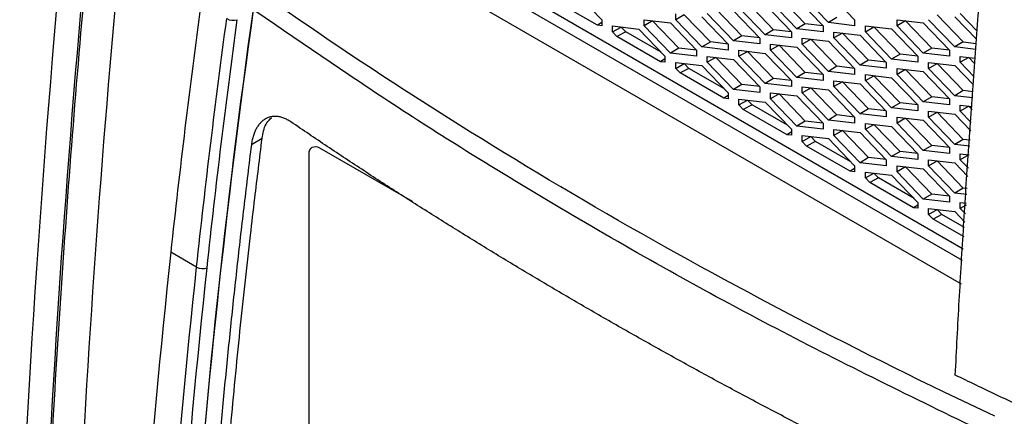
# Model space of a CAD drawing. Header units: millimetres. Extents: x -945 to 1227, y -951 to 1232.
# Tile 158 of 171: x 832 to 898, y 877 to 904. Entities that reach past the tile are written whole.
import ezdxf

# ---------------------------------------------------------------- set-up
doc = ezdxf.new("R2010")
doc.units = ezdxf.units.MM

msp = doc.modelspace()

# ---------------------------------------------------------------- linework, layer by layer
at = {"color": 7, "linetype": 'Continuous', "lineweight": 25}
for p, q in [((861.452, 907.955), (895.62, 888.23)), ((895.571, 887.443), (860.745, 907.546)), ((859.331, 906.73), (895.471, 885.867)), ((869.599, 905.415), (871.36, 903.585)), ((885.014, 903.323), (883.263, 905.143)), ((886.569, 903.393), (884.808, 905.223)), ((886.569, 905.417), (888.331, 903.587)), ((871.066, 903.221), (868.132, 904.915)), ((882.893, 902.914), (881.141, 904.734)), ((882.327, 904.6), (884.088, 902.77)), ((884.448, 902.984), (882.687, 904.814)), ((884.448, 905.009), (886.209, 903.179)), ((876.323, 903.589), (876.323, 903.987)), ((876.899, 903.917), (876.323, 903.589)), ((878.65, 902.097), (876.899, 903.917)), ((880.206, 902.167), (878.444, 903.997)), ((880.771, 902.506), (879.02, 904.326)), ((880.206, 904.192), (881.967, 902.362)), ((882.327, 902.576), (880.566, 904.406)), ((893.869, 903.919), (895.62, 902.099)), ((896.553, 902.816), (895.415, 903.999)), ((871.36, 903.408), (871.066, 903.221)), ((871.36, 903.187), (871.066, 903.221)), ((871.36, 903.585), (871.36, 903.187)), ((872.081, 903.17), (873.842, 902.966)), ((872.081, 902.772), (872.081, 903.17)), ((874.202, 903.578), (875.963, 903.375)), ((874.202, 903.18), (874.202, 903.578)), ((874.777, 903.509), (874.202, 903.18)), ((875.963, 901.35), (874.202, 903.18)), ((874.777, 903.509), (874.777, 903.512)), ((876.529, 901.689), (874.777, 903.509)), ((875.963, 903.375), (877.724, 901.545)), ((878.084, 901.759), (876.323, 903.589)), ((878.084, 903.783), (879.845, 901.953)), ((885.014, 903.323), (884.448, 902.984)), ((886.203, 903.186), (885.014, 903.323)), ((886.209, 903.179), (886.209, 902.781)), ((887.135, 903.731), (886.569, 903.393)), ((888.331, 903.189), (886.569, 903.393)), ((888.331, 903.587), (888.331, 903.189)), ((889.051, 903.171), (890.812, 902.968)), ((889.051, 902.774), (889.051, 903.171)), ((891.172, 903.182), (891.172, 903.58)), ((891.172, 903.58), (892.933, 903.377)), ((891.748, 903.511), (891.172, 903.182)), ((892.933, 901.352), (891.172, 903.182)), ((891.748, 903.513), (891.748, 903.511)), ((893.499, 901.691), (891.748, 903.511)), ((892.933, 903.377), (894.695, 901.547)), ((895.055, 901.76), (893.294, 903.591)), ((895.055, 903.785), (896.506, 902.277)), ((872.081, 902.772), (872.656, 903.1)), ((872.375, 902.466), (872.081, 902.772)), ((872.967, 902.777), (872.375, 902.466)), ((872.656, 903.1), (872.656, 903.103)), ((872.967, 902.777), (872.656, 903.1)), ((875.344, 901.405), (872.967, 902.777)), ((873.842, 902.966), (875.603, 901.136)), ((880.771, 902.506), (880.206, 902.167)), ((881.96, 902.369), (880.771, 902.506)), ((882.893, 902.914), (882.327, 902.576)), ((884.088, 902.372), (882.327, 902.576)), ((884.081, 902.777), (882.893, 902.914)), ((884.088, 902.77), (884.088, 902.372)), ((886.209, 902.781), (884.448, 902.984)), ((886.93, 902.365), (886.93, 902.763)), ((886.93, 902.763), (888.691, 902.56)), ((887.505, 902.694), (886.93, 902.365)), ((887.505, 902.694), (887.505, 902.696)), ((889.257, 900.874), (887.505, 902.694)), ((888.691, 902.56), (890.452, 900.73)), ((889.051, 902.774), (889.627, 903.102)), ((890.812, 900.943), (889.051, 902.774)), ((889.627, 903.102), (889.627, 903.105)), ((891.378, 901.282), (889.627, 903.102)), ((890.812, 902.968), (892.573, 901.138)), ((875.309, 900.772), (872.375, 902.466)), ((878.084, 901.759), (878.65, 902.097)), ((879.839, 901.96), (878.65, 902.097)), ((879.845, 901.953), (879.845, 901.555)), ((881.967, 901.964), (880.206, 902.167)), ((881.967, 902.362), (881.967, 901.964)), ((882.687, 901.548), (882.687, 901.946)), ((882.687, 901.946), (884.448, 901.743)), ((883.263, 901.877), (882.687, 901.548)), ((883.263, 901.877), (883.263, 901.879)), ((885.014, 900.057), (883.263, 901.877)), ((884.808, 902.354), (886.569, 902.151)), ((884.808, 901.957), (884.808, 902.354)), ((884.808, 901.957), (885.384, 902.285)), ((886.57, 900.126), (884.808, 901.957)), ((885.384, 902.285), (885.384, 902.288)), ((887.135, 900.465), (885.384, 902.285)), ((886.569, 902.151), (888.331, 900.321)), ((888.691, 900.535), (886.93, 902.365)), ((895.62, 902.099), (895.055, 901.76)), ((895.62, 902.099), (896.488, 901.999)), ((876.529, 901.689), (875.963, 901.35)), ((877.724, 901.147), (875.963, 901.35)), ((877.717, 901.552), (876.529, 901.689)), ((877.724, 901.545), (877.724, 901.147)), ((879.845, 901.555), (878.084, 901.759)), ((880.566, 901.537), (882.327, 901.334)), ((880.566, 901.139), (880.566, 901.537)), ((880.566, 901.139), (881.141, 901.468)), ((881.141, 901.468), (881.141, 901.471)), ((882.893, 899.648), (881.141, 901.468)), ((882.327, 901.334), (884.088, 899.504)), ((884.448, 899.718), (882.687, 901.548)), ((884.448, 901.743), (886.209, 899.913)), ((891.378, 901.282), (890.812, 900.943)), ((892.566, 901.145), (891.378, 901.282)), ((893.499, 901.691), (892.933, 901.352)), ((894.695, 901.149), (892.933, 901.352)), ((894.688, 901.554), (893.499, 901.691)), ((894.695, 901.547), (894.695, 901.149)), ((896.463, 901.598), (895.055, 901.76)), ((875.603, 900.959), (875.309, 900.772)), ((875.603, 900.738), (875.309, 900.772)), ((875.603, 901.136), (875.603, 900.738)), ((876.323, 900.72), (878.084, 900.517)), ((876.323, 900.322), (876.323, 900.72)), ((876.323, 900.322), (876.899, 900.651)), ((876.899, 900.651), (876.899, 900.654)), ((877.21, 900.328), (876.899, 900.651)), ((878.084, 900.517), (879.845, 898.687)), ((878.444, 900.731), (878.444, 901.129)), ((878.444, 901.129), (880.206, 900.926)), ((879.02, 901.059), (878.444, 900.731)), ((880.206, 898.901), (878.444, 900.731)), ((879.02, 901.059), (879.02, 901.062)), ((880.771, 899.24), (879.02, 901.059)), ((880.206, 900.926), (881.967, 899.096)), ((882.327, 899.309), (880.566, 901.139)), ((889.257, 900.874), (888.691, 900.535)), ((890.452, 900.332), (888.691, 900.535)), ((890.445, 900.737), (889.257, 900.874)), ((890.452, 900.73), (890.452, 900.332)), ((892.573, 900.74), (890.812, 900.943)), ((892.573, 901.138), (892.573, 900.74)), ((893.294, 900.722), (895.055, 900.519)), ((893.294, 900.324), (893.294, 900.722)), ((893.294, 900.324), (893.869, 900.653)), ((893.869, 900.653), (893.869, 900.656)), ((895.62, 898.833), (893.869, 900.653)), ((895.055, 900.519), (896.312, 899.212)), ((895.415, 901.131), (896.426, 901.014)), ((895.415, 900.733), (895.415, 901.131)), ((895.99, 901.061), (895.415, 900.733)), ((896.347, 899.764), (895.415, 900.733)), ((895.99, 901.064), (895.99, 901.061)), ((896.402, 900.634), (895.99, 901.061)), ((876.617, 900.017), (876.323, 900.322)), ((877.21, 900.328), (876.617, 900.017)), ((879.551, 898.323), (876.617, 900.017)), ((879.587, 898.956), (877.21, 900.328)), ((885.014, 900.057), (884.448, 899.718)), ((886.203, 899.92), (885.014, 900.057)), ((886.209, 899.913), (886.209, 899.515)), ((887.135, 900.465), (886.57, 900.126)), ((888.331, 899.923), (886.57, 900.126)), ((888.324, 900.328), (887.135, 900.465)), ((888.331, 900.321), (888.331, 899.923)), ((889.051, 899.905), (890.812, 899.702)), ((889.051, 899.507), (889.051, 899.905)), ((891.172, 899.916), (891.172, 900.314)), ((891.172, 900.314), (892.933, 900.111)), ((891.748, 900.244), (891.172, 899.916)), ((892.933, 898.086), (891.172, 899.916)), ((891.748, 900.244), (891.748, 900.247)), ((893.499, 898.425), (891.748, 900.244)), ((892.933, 900.111), (894.695, 898.28)), ((895.055, 898.494), (893.294, 900.324)), ((880.771, 899.24), (880.206, 898.901)), ((881.96, 899.103), (880.771, 899.24)), ((882.893, 899.648), (882.327, 899.309)), ((884.088, 899.106), (882.327, 899.309)), ((884.081, 899.511), (882.893, 899.648)), ((884.088, 899.504), (884.088, 899.106)), ((886.209, 899.515), (884.448, 899.718)), ((886.93, 899.099), (886.93, 899.497)), ((886.93, 899.497), (888.691, 899.293)), ((887.505, 899.427), (886.93, 899.099)), ((887.505, 899.427), (887.505, 899.43)), ((889.257, 897.608), (887.505, 899.427)), ((888.691, 899.293), (890.452, 897.463)), ((889.051, 899.507), (889.627, 899.836)), ((890.812, 897.677), (889.051, 899.507)), ((889.627, 899.836), (889.627, 899.839)), ((891.378, 898.016), (889.627, 899.836)), ((890.812, 899.702), (892.573, 897.872)), ((879.845, 898.687), (879.845, 898.289)), ((881.967, 898.698), (880.206, 898.901)), ((881.967, 899.096), (881.967, 898.698)), ((882.687, 898.282), (882.687, 898.68)), ((882.687, 898.68), (884.448, 898.476)), ((883.263, 898.61), (882.687, 898.282)), ((883.263, 898.61), (883.263, 898.613)), ((885.014, 896.79), (883.263, 898.61)), ((884.808, 899.088), (886.57, 898.885)), ((884.808, 898.69), (884.808, 899.088)), ((884.808, 898.69), (885.384, 899.019)), ((886.57, 896.86), (884.808, 898.69)), ((885.384, 899.019), (885.384, 899.022)), ((887.135, 897.199), (885.384, 899.019)), ((886.57, 898.885), (888.331, 897.055)), ((888.691, 897.269), (886.93, 899.099)), ((895.62, 898.833), (895.055, 898.494)), ((896.284, 898.757), (895.62, 898.833)), ((879.845, 898.51), (879.551, 898.323)), ((879.845, 898.289), (879.551, 898.323)), ((880.566, 898.271), (882.327, 898.068)), ((880.566, 897.873), (880.566, 898.271)), ((880.566, 897.873), (881.141, 898.202)), ((880.86, 897.568), (880.566, 897.873)), ((881.452, 897.879), (880.86, 897.568)), ((881.141, 898.202), (881.141, 898.205)), ((881.452, 897.879), (881.141, 898.202)), ((883.83, 896.507), (881.452, 897.879)), ((882.327, 898.068), (884.088, 896.238)), ((884.448, 896.452), (882.687, 898.282)), ((884.448, 898.476), (886.209, 896.646)), ((891.378, 898.016), (890.812, 897.677)), ((892.567, 897.879), (891.378, 898.016)), ((892.573, 897.872), (892.573, 897.474)), ((893.499, 898.425), (892.933, 898.086)), ((894.695, 897.883), (892.933, 898.086)), ((894.688, 898.287), (893.499, 898.425)), ((894.695, 898.28), (894.695, 897.883)), ((896.258, 898.355), (895.055, 898.494)), ((883.794, 895.874), (880.86, 897.568)), ((889.257, 897.608), (888.691, 897.269)), ((890.452, 897.065), (888.691, 897.269)), ((890.445, 897.47), (889.257, 897.608)), ((890.452, 897.463), (890.452, 897.065)), ((892.573, 897.474), (890.812, 897.677)), ((893.294, 897.456), (895.055, 897.253)), ((893.294, 897.058), (893.294, 897.456)), ((893.294, 897.058), (893.869, 897.387)), ((893.869, 897.387), (893.869, 897.39)), ((895.62, 895.567), (893.869, 897.387)), ((895.055, 897.253), (896.119, 896.147)), ((895.415, 897.865), (896.222, 897.771)), ((895.415, 897.467), (895.415, 897.865)), ((895.991, 897.795), (895.415, 897.467)), ((896.154, 896.699), (895.415, 897.467)), ((895.991, 897.795), (895.991, 897.798)), ((896.209, 897.568), (895.991, 897.795)), ((885.014, 896.79), (884.448, 896.452)), ((886.203, 896.653), (885.014, 896.79)), ((886.209, 896.646), (886.209, 896.248)), ((887.135, 897.199), (886.57, 896.86)), ((888.331, 896.657), (886.57, 896.86)), ((888.324, 897.062), (887.135, 897.199)), ((888.331, 897.055), (888.331, 896.657)), ((889.051, 896.639), (890.812, 896.436)), ((889.051, 896.241), (889.051, 896.639)), ((889.051, 896.241), (889.627, 896.57)), ((889.627, 896.57), (889.627, 896.573)), ((891.378, 894.75), (889.627, 896.57)), ((891.172, 896.65), (891.172, 897.048)), ((891.172, 897.048), (892.933, 896.844)), ((891.748, 896.978), (891.172, 896.65)), ((892.934, 894.82), (891.172, 896.65)), ((891.748, 896.978), (891.748, 896.981)), ((893.499, 895.158), (891.748, 896.978)), ((892.933, 896.844), (894.695, 895.014)), ((895.055, 895.228), (893.294, 897.058)), ((884.088, 896.06), (883.794, 895.874)), ((884.088, 896.238), (884.088, 895.84)), ((886.209, 896.248), (884.448, 896.452)), ((886.93, 895.833), (886.93, 896.23)), ((886.93, 896.23), (888.691, 896.027)), ((887.505, 896.161), (886.93, 895.833)), ((887.505, 896.161), (887.505, 896.164)), ((889.257, 894.341), (887.505, 896.161)), ((888.691, 896.027), (890.452, 894.197)), ((890.812, 894.411), (889.051, 896.241)), ((890.812, 896.436), (892.573, 894.606)), ((848.569, 895.622), (847.851, 895.207)), ((884.088, 895.84), (883.794, 895.874)), ((884.808, 895.822), (886.57, 895.619)), ((884.808, 895.424), (884.808, 895.822)), ((884.808, 895.424), (885.384, 895.753)), ((885.103, 895.119), (884.808, 895.424)), ((885.695, 895.43), (885.103, 895.119)), ((885.384, 895.753), (885.384, 895.756)), ((885.695, 895.43), (885.384, 895.753)), ((888.072, 894.057), (885.695, 895.43)), ((886.57, 895.619), (888.331, 893.789)), ((888.691, 894.002), (886.93, 895.833)), ((895.62, 895.567), (895.055, 895.228)), ((896.054, 895.113), (895.055, 895.228)), ((896.079, 895.514), (895.62, 895.567)), ((851.725, 873.076), (851.724, 894.586)), ((852.431, 894.994), (858.629, 891.417)), ((888.037, 893.425), (885.103, 895.119)), ((891.378, 894.75), (890.812, 894.411)), ((892.567, 894.613), (891.378, 894.75)), ((892.573, 894.606), (892.573, 894.208)), ((893.499, 895.158), (892.934, 894.82)), ((894.695, 894.616), (892.934, 894.82)), ((894.688, 895.021), (893.499, 895.158)), ((894.695, 895.014), (894.695, 894.616)), ((895.415, 894.598), (896.017, 894.529)), ((895.415, 894.2), (895.415, 894.598)), ((889.257, 894.341), (888.691, 894.002)), ((890.452, 893.799), (888.691, 894.002)), ((890.445, 894.204), (889.257, 894.341)), ((890.452, 894.197), (890.452, 893.799)), ((892.573, 894.208), (890.812, 894.411)), ((893.294, 894.19), (895.055, 893.987)), ((893.294, 893.792), (893.294, 894.19)), ((893.294, 893.792), (893.869, 894.121)), ((893.869, 894.121), (893.869, 894.123)), ((895.621, 892.301), (893.869, 894.121)), ((895.055, 893.987), (895.926, 893.081)), ((895.991, 894.529), (895.415, 894.2)), ((895.961, 893.633), (895.415, 894.2)), ((895.991, 894.529), (895.991, 894.532)), ((888.331, 893.611), (888.037, 893.425)), ((888.331, 893.391), (888.037, 893.425)), ((888.331, 893.789), (888.331, 893.391)), ((889.051, 893.373), (890.812, 893.17)), ((889.051, 892.975), (889.051, 893.373)), ((889.051, 892.975), (889.627, 893.304)), ((889.627, 893.304), (889.627, 893.306)), ((889.937, 892.981), (889.627, 893.304)), ((891.172, 893.383), (891.172, 893.781)), ((891.172, 893.781), (892.934, 893.578)), ((891.748, 893.712), (891.172, 893.383)), ((892.934, 891.553), (891.172, 893.383)), ((891.748, 893.712), (891.748, 893.715)), ((893.499, 891.892), (891.748, 893.712)), ((892.934, 893.578), (894.695, 891.748)), ((895.055, 891.962), (893.294, 893.792)), ((889.345, 892.669), (889.051, 892.975)), ((889.937, 892.981), (889.345, 892.669)), ((892.279, 890.976), (889.345, 892.669)), ((892.315, 891.608), (889.937, 892.981)), ((890.812, 893.17), (892.573, 891.34)), ((895.621, 892.301), (895.055, 891.962)), ((895.85, 891.87), (895.055, 891.962)), ((895.875, 892.271), (895.621, 892.301)), ((892.573, 891.34), (892.573, 890.942)), ((893.499, 891.892), (892.934, 891.553)), ((894.695, 891.35), (892.934, 891.553)), ((894.688, 891.755), (893.499, 891.892)), ((894.695, 891.748), (894.695, 891.35)), ((895.415, 891.332), (895.813, 891.286)), ((895.415, 890.934), (895.415, 891.332)), ((892.573, 891.162), (892.279, 890.976)), ((892.573, 890.942), (892.279, 890.976)), ((893.294, 890.924), (895.055, 890.721)), ((893.294, 890.526), (893.294, 890.924)), ((893.294, 890.526), (893.869, 890.854)), ((893.869, 890.854), (893.869, 890.857)), ((894.18, 890.531), (893.869, 890.854)), ((895.055, 890.721), (895.733, 890.016)), ((895.805, 891.157), (895.415, 890.934)), ((895.768, 890.568), (895.415, 890.934)), ((893.588, 890.22), (893.294, 890.526)), ((894.18, 890.531), (893.588, 890.22)), ((895.67, 889.018), (893.588, 890.22)), ((895.71, 889.648), (894.18, 890.531)), ((844.175, 887.006), (842.443, 888.006))]:
    msp.add_line(p, q, dxfattribs=at)
for centre, radius, start, end in [((846.634, 904.462), 0.913, 241.47875, 286.96683), ((844.59, 887.776), 0.875, 241.70191, 289.28806)]:
    msp.add_arc(centre, radius, start, end, dxfattribs=at)
for points in [[(842.424, 968.013), (837.148, 933.486), (833.764, 899.628), (832.304, 866.764)], [(842.125, 954.449), (837.902, 924.302), (835.141, 894.702), (833.86, 865.867)], [(844.466, 904.66), (843.711, 899.077), (843.037, 893.525), (842.443, 888.006)], [(847.966, 904.273), (846.104, 891.031), (844.722, 877.967), (843.823, 865.137)], [(843.859, 865.116), (844.757, 877.947), (846.14, 891.01), (848.001, 904.252)], [(844.175, 887.006), (844.77, 892.525), (845.443, 898.077), (846.198, 903.66)], [(844.879, 886.95), (845.473, 892.464), (846.146, 898.011), (846.9, 903.589)], [(851.724, 894.586), (851.724, 895.019), (852.056, 895.211), (852.431, 894.994)], [(842.443, 888.006), (841.027, 874.868), (840.059, 861.921), (839.489, 849.182)], [(841.281, 849.491), (841.858, 861.808), (842.808, 874.318), (844.175, 887.006)], [(841.988, 849.468), (842.565, 861.776), (843.513, 874.274), (844.879, 886.95)]]:
    msp.add_open_spline(points, degree=3, dxfattribs=at)
for points, knots in [([(834.01, 865.951), (834.33, 873.133), (834.742, 880.36), (835.749, 894.904), (836.345, 902.222), (838.404, 924.296), (840.142, 939.173), (842.243, 954.189)], [0, 0, 0, 0, 0.25, 0.25, 0.5, 0.5, 1, 1, 1, 1]), ([(835.946, 793.974), (834.849, 819.116), (834.997, 845.047), (837.784, 898.168), (840.423, 925.358), (844.29, 953.007)], [0, 0, 0, 0, 0.5, 0.5, 1, 1, 1, 1]), ([(895.086, 879.756), (895.128, 880.59), (895.212, 882.255), (895.348, 884.758), (895.491, 887.261), (895.642, 889.766), (895.8, 892.273), (895.965, 894.781), (896.138, 897.291), (896.319, 899.802), (896.507, 902.314), (896.702, 904.828), (896.905, 907.344), (897.116, 909.861), (897.334, 912.379), (897.56, 914.899), (897.793, 917.42), (898.034, 919.943), (898.282, 922.467), (898.453, 924.152), (898.539, 924.994)], [0, 0, 0, 0, 0.0559755, 0.1118975, 0.1677669, 0.2235844, 0.2793507, 0.3350666, 0.3907329, 0.4463502, 0.5019194, 0.5574411, 0.6129162, 0.6683454, 0.7237295, 0.7790693, 0.8343654, 0.8896188, 0.94483, 1, 1, 1, 1]), ([(904.82, 918.065), (900.953, 890.419), (898.315, 863.232), (895.527, 810.117), (895.379, 784.189), (896.476, 759.05)], [0, 0, 0, 0, 0.5, 0.5, 1, 1, 1, 1]), ([(897.727, 876.994), (888.66, 881.266), (879.966, 885.802), (863.416, 895.356), (855.558, 900.375), (848.158, 905.609)], [0, 0, 0, 0, 0.5, 0.5, 1, 1, 1, 1]), ([(850.502, 896.738), (850.462, 896.765), (850.381, 896.818), (850.26, 896.886), (850.139, 896.946), (850.018, 896.996), (849.897, 897.037), (849.776, 897.069), (849.656, 897.091), (849.539, 897.104), (849.423, 897.107), (849.31, 897.101), (849.199, 897.085), (849.09, 897.06), (848.984, 897.026), (848.881, 896.983), (848.759, 896.918), (848.618, 896.822), (848.464, 896.682), (848.32, 896.512), (848.19, 896.311), (848.074, 896.08), (847.978, 895.818), (847.9, 895.528), (847.868, 895.315), (847.851, 895.207)], [0, 0, 0, 0, 0.033907, 0.067551, 0.101031, 0.134451, 0.167977, 0.20156, 0.235088, 0.268454, 0.301633, 0.334715, 0.367791, 0.400954, 0.434179, 0.467335, 0.500295, 0.556876, 0.615288, 0.675544, 0.737042, 0.800127, 0.865148, 0.931718, 1, 1, 1, 1]), ([(848.569, 895.622), (848.569, 895.622), (848.569, 895.622), (848.569, 895.622), (848.569, 895.622), (848.57, 895.623), (848.57, 895.626), (848.572, 895.637), (848.579, 895.681), (848.636, 896.069), (848.781, 896.634), (849.087, 896.914), (849.199, 897.015)], [0, 0, 0, 0, 0.000027, 0.000058, 0.000135, 0.000379, 0.001275, 0.004768, 0.018624, 0.073819, 0.664441, 1, 1, 1, 1]), ([(870.819, 883.983), (870.377, 884.239), (869.493, 884.751), (868.177, 885.523), (866.867, 886.299), (865.565, 887.079), (864.27, 887.863), (862.982, 888.651), (861.701, 889.442), (860.428, 890.237), (859.161, 891.036), (857.902, 891.839), (856.651, 892.646), (855.406, 893.457), (854.169, 894.271), (852.939, 895.09), (851.716, 895.911), (850.907, 896.463), (850.502, 896.738)], [0, 0, 0, 0, 0.06253, 0.125047, 0.187554, 0.250053, 0.312545, 0.375032, 0.437516, 0.499998, 0.56248, 0.624964, 0.687451, 0.749943, 0.812443, 0.874951, 0.937469, 1, 1, 1, 1]), ([(845.925, 869.91), (846.039, 871.262), (846.217, 873.386), (846.49, 876.575), (846.762, 879.484), (847.081, 882.693), (847.423, 885.913), (847.757, 888.888), (848.144, 892.127), (848.407, 894.288), (848.569, 895.622)], [0, 0, 0, 0, 0.159171, 0.249997, 0.374971, 0.499998, 0.624973, 0.749999, 0.845624, 1, 1, 1, 1]), ([(847.851, 895.207), (847.768, 894.541), (847.602, 893.209), (847.363, 891.215), (847.13, 889.224), (846.905, 887.237), (846.687, 885.253), (846.477, 883.272), (846.274, 881.294), (846.079, 879.32), (845.89, 877.349), (845.71, 875.381), (845.537, 873.417), (845.37, 871.455), (845.266, 870.151), (845.213, 869.498)], [0, 0, 0, 0, 0.0769683, 0.1539231, 0.2308661, 0.3077988, 0.3847229, 0.46164, 0.5385517, 0.6154597, 0.6923655, 0.7692709, 0.8461773, 0.9230865, 1, 1, 1, 1]), ([(892.96, 872.232), (892.482, 872.466), (891.525, 872.934), (890.098, 873.642), (888.677, 874.353), (887.263, 875.069), (885.856, 875.788), (884.456, 876.512), (883.062, 877.241), (881.675, 877.973), (880.294, 878.709), (878.92, 879.45), (877.553, 880.195), (876.192, 880.944), (874.839, 881.698), (873.492, 882.455), (872.151, 883.217), (871.263, 883.728), (870.819, 883.983)], [0, 0, 0, 0, 0.06253, 0.125048, 0.187555, 0.250054, 0.312547, 0.375034, 0.437517, 0.499999, 0.562481, 0.624965, 0.687452, 0.749944, 0.812444, 0.874951, 0.93747, 1, 1, 1, 1]), ([(900.082, 877.382), (899.345, 877.726), (897.666, 878.509), (896.013, 879.308), (895.086, 879.756)], [0, 0, 0, 0, 0.439735, 1, 1, 1, 1])]:
    msp.add_open_spline(points, degree=3, knots=knots, dxfattribs=at)
at = {"color": 250, "linetype": 'Continuous', "lineweight": 25}
msp.add_open_spline([(896.55, 876.153), (891.87, 878.436), (882.191, 883.157), (869.444, 890.349), (857.914, 897.428), (851.305, 901.978), (848.001, 904.252)], degree=3, knots=[0, 0, 0, 0, 0.266878, 0.551972, 0.775986, 1, 1, 1, 1], dxfattribs=at)

doc.saveas('drawing.dxf')
